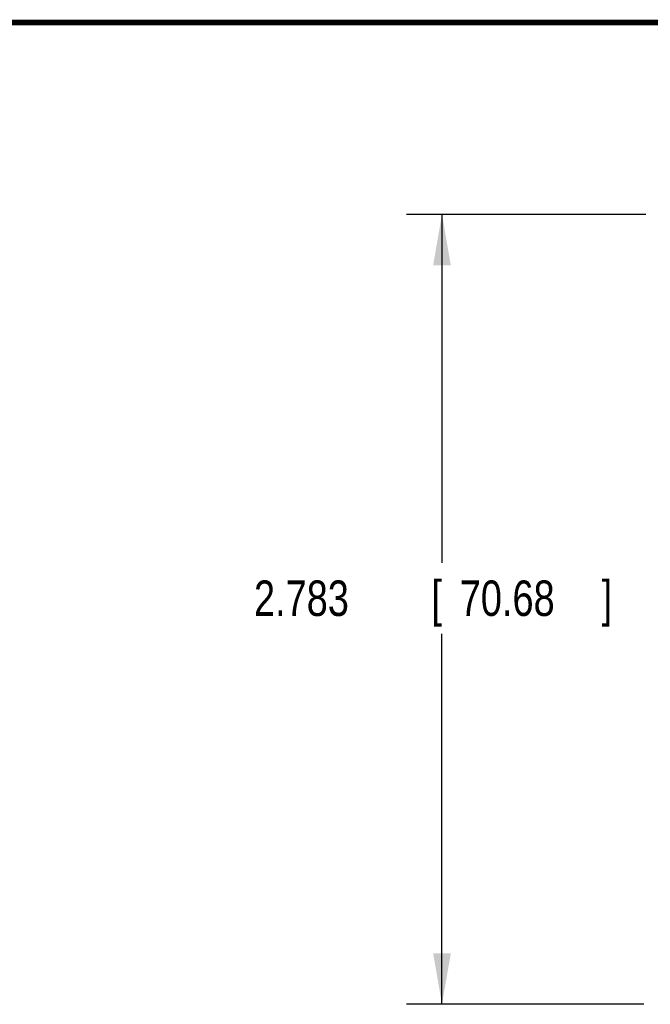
# Model space of a CAD drawing. Header units: inches. Extents: x 0.2 to 16.8, y 0.1 to 10.8.
# Tile 18 of 22: x 6.5 to 8.7, y 7.3 to 10.8. Entities that reach past the tile are written whole.
import ezdxf

# ---------------------------------------------------------------- set-up
doc = ezdxf.new("R2010")
doc.units = ezdxf.units.IN
doc.header["$LTSCALE"] = 0.935
doc.header["$MEASUREMENT"] = 0
doc.layers.get('0').update_dxf_attribs({"linetype": 'CONTINUOUS'})
doc.layers.add('DIMENSIONS', color=7, linetype='CONTINUOUS')
doc.styles.get("Standard").update_dxf_attribs({"font": 'txt', "width": 0.8})
doc.dimstyles.new('DIMSTYLE_1', dxfattribs={"dimtxt": 0.125, "dimasz": 0.18, "dimexe": 0.18, "dimexo": 0.0625, "dimgap": 0.09, "dimtad": 0, "dimtih": 1, "dimtoh": 1, "dimdec": 3, "dimzin": 4, "dimdsep": 46, "dimtxsty": 'STANDARD', "dimblk": '_FILLED', "dimblk1": '_FILLED', "dimblk2": '_FILLED', "dimcen": 0.09, "dimadec": 0, "dimazin": 0, "dimtp": 0.01, "dimtm": 0.01, "dimtfac": 1, "dimtdec": 3, "dimtofl": 0, "dimtmove": 0, "dimatfit": 3, "dimldrblk": '_FILLED', "dimfxl": 1, "dimtolj": 1, "dimtzin": 4, "dimarcsym": 0})

# ---------------------------------------------------------------- blocks, each defined once
blk = doc.blocks.new('_FILLED')
at = {"color": 0, "linetype": 'ByBlock'}
blk.add_solid([(0, 0), (-1, 0.1736), (-1, -0.1736)], dxfattribs=at)
blk = doc.blocks.new('*D6')
at = {"layer": 'DIMENSIONS', "color": 2, "linetype": 'Continuous'}
for p, q in [((8.6666, 10.0829), (7.8235, 10.0829)), ((7.9485, 10.0829), (7.9485, 8.8557)), ((7.9485, 7.3002), (7.9485, 8.6057)), ((8.6603, 7.3002), (7.8235, 7.3002))]:
    blk.add_line(p, q, dxfattribs=at)
at = {"layer": 'DIMENSIONS', "color": 2, "linetype": 'Continuous', "xscale": 0.18, "yscale": 0.18, "zscale": 0.18}
for p, rotation in [((7.9485, 10.0829), 90), ((7.9485, 7.3002), 270)]:
    blk.add_blockref('_FILLED', p, dxfattribs=dict(at, rotation=rotation))
at = {"layer": 'DIMENSIONS', "color": 2, "linetype": 'Continuous', "width": 0.8}
for s, p in [('2.783', (7.286, 8.6682)), ('[', (7.911, 8.6682)), ('70.68', (8.011, 8.6682)), (']', (8.511, 8.6682))]:
    blk.add_text(s, height=0.125, dxfattribs=at).set_placement(p)

msp = doc.modelspace()

# ---------------------------------------------------------------- linework, layer by layer
at = {"color": 7, "linetype": 'Continuous', "const_width": 0.02}
msp.add_lwpolyline([(16.75, 10.7586), (0.25, 10.7586)], dxfattribs=at)

# ---------------------------------------------------------------- dimensions: what is measured, and where the dimension line sits
at = {"layer": 'DIMENSIONS', "color": 2, "linetype": 'Continuous'}
dim = msp.add_linear_dim(base=(7.9485, 10.0829), p1=(8.6603, 7.3002), p2=(8.6666, 10.0829), angle=90, dimstyle='DIMSTYLE_1', dxfattribs=at)
dim.commit()
dim.dimension.update_dxf_attribs({"geometry": '*D6', "text_midpoint": (7.9485, 8.7307), "dimtype": 160})

doc.saveas('drawing.dxf')
